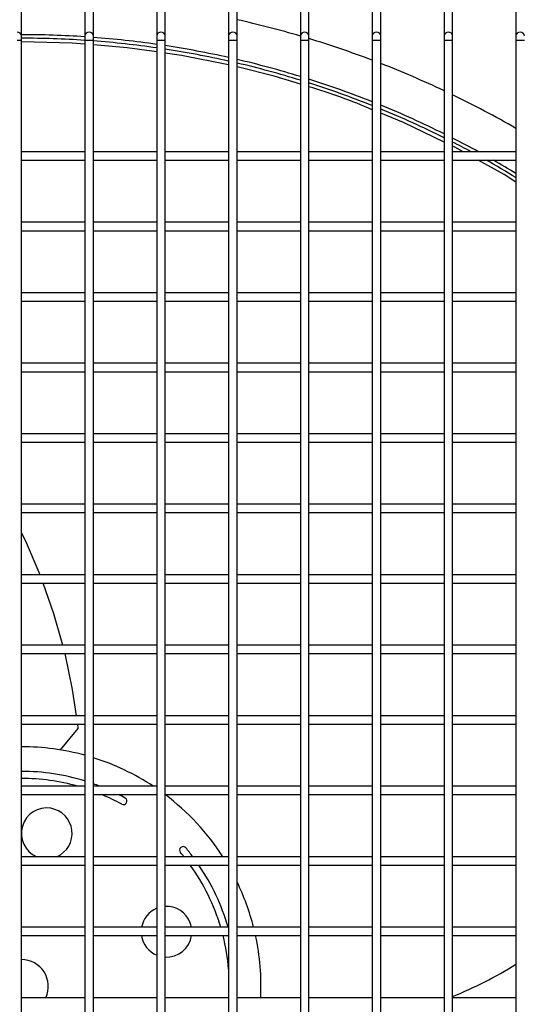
# Model space of a CAD drawing. Extents: x -90708 to 277869, y -117 to 207445.
# Tile 77 of 233: x -85966 to -85788, y 131851 to 132200. Entities that reach past the tile are written whole.
import ezdxf

# ---------------------------------------------------------------- set-up
doc = ezdxf.new("R2010")
doc.units = 0
doc.header["$MEASUREMENT"] = 0
doc.layers.add('ARQ - EQUIPO CONDENSADORA', color=40, linetype='CONTINUOUS')

msp = doc.modelspace()

# ---------------------------------------------------------------- linework, layer by layer
at = {"layer": 'ARQ - EQUIPO CONDENSADORA', "linetype": 'Continuous'}
for p, q in [((-85965.322, 132194.786), (-85965.322, 132233.159)), ((-85942.822, 132233.159), (-85942.822, 132194.786)), ((-85939.822, 132194.786), (-85939.822, 132233.159)), ((-85917.322, 132233.159), (-85917.322, 132194.786)), ((-85914.322, 132194.786), (-85914.322, 132233.159)), ((-85891.822, 132233.159), (-85891.822, 132194.786)), ((-85888.822, 132194.786), (-85888.822, 132233.159)), ((-85866.322, 132233.159), (-85866.322, 132194.786)), ((-85863.322, 132194.786), (-85863.322, 132233.159)), ((-85840.822, 132233.159), (-85840.822, 132194.786)), ((-85837.822, 132194.786), (-85837.822, 132233.159)), ((-85815.322, 132233.159), (-85815.322, 132194.786)), ((-85812.322, 132194.786), (-85812.322, 132233.159)), ((-85789.822, 132233.159), (-85789.822, 132194.786)), ((-85965.322, 132193.109), (-85966.822, 132193.109)), ((-85965.322, 132193.109), (-85965.322, 132194.786)), ((-85965.322, 132152.158), (-85965.322, 132193.109)), ((-85942.822, 132194.786), (-85942.822, 132193.109)), ((-85942.822, 132193.109), (-85942.822, 132152.159)), ((-85941.322, 132193.109), (-85942.822, 132193.109)), ((-85939.822, 132193.109), (-85941.322, 132193.109)), ((-85939.822, 132193.109), (-85939.822, 132194.786)), ((-85939.822, 132152.158), (-85939.822, 132193.109)), ((-85917.322, 132194.786), (-85917.322, 132193.109)), ((-85917.322, 132193.109), (-85917.322, 132152.159)), ((-85915.822, 132193.109), (-85917.322, 132193.109)), ((-85914.322, 132193.109), (-85915.822, 132193.109)), ((-85914.322, 132193.109), (-85914.322, 132194.786)), ((-85914.322, 132152.158), (-85914.322, 132193.109)), ((-85891.822, 132194.786), (-85891.822, 132193.109)), ((-85891.822, 132193.109), (-85891.822, 132152.159)), ((-85890.322, 132193.109), (-85891.822, 132193.109)), ((-85888.822, 132193.109), (-85890.322, 132193.109)), ((-85888.822, 132193.109), (-85888.822, 132194.786)), ((-85888.822, 132152.158), (-85888.822, 132193.109)), ((-85866.322, 132194.786), (-85866.322, 132193.109)), ((-85866.322, 132193.109), (-85866.322, 132152.159)), ((-85864.822, 132193.109), (-85866.322, 132193.109)), ((-85863.322, 132193.109), (-85864.822, 132193.109)), ((-85863.322, 132193.109), (-85863.322, 132194.786)), ((-85863.322, 132152.158), (-85863.322, 132193.109)), ((-85840.822, 132194.786), (-85840.822, 132193.109)), ((-85840.822, 132193.109), (-85840.822, 132152.159)), ((-85839.322, 132193.109), (-85840.822, 132193.109)), ((-85837.822, 132193.109), (-85839.322, 132193.109)), ((-85837.822, 132193.109), (-85837.822, 132194.786)), ((-85837.822, 132152.158), (-85837.822, 132193.109)), ((-85815.322, 132194.786), (-85815.322, 132193.109)), ((-85815.322, 132193.109), (-85815.322, 132152.159)), ((-85813.822, 132193.109), (-85815.322, 132193.109)), ((-85812.322, 132193.109), (-85813.822, 132193.109)), ((-85812.322, 132193.109), (-85812.322, 132194.786)), ((-85812.322, 132152.158), (-85812.322, 132193.109)), ((-85789.822, 132194.786), (-85789.822, 132193.109)), ((-85789.822, 132193.109), (-85789.822, 132152.159)), ((-85788.322, 132193.109), (-85789.822, 132193.109)), ((-85786.822, 132193.109), (-85788.322, 132193.109)), ((-85942.822, 132153.659), (-85965.322, 132153.659)), ((-85917.322, 132153.659), (-85939.822, 132153.659)), ((-85891.822, 132153.659), (-85914.322, 132153.659)), ((-85866.322, 132153.659), (-85888.822, 132153.659)), ((-85840.822, 132153.659), (-85863.322, 132153.659)), ((-85815.322, 132153.659), (-85837.822, 132153.659)), ((-85789.822, 132153.659), (-85812.322, 132153.659)), ((-85965.322, 132127.158), (-85965.322, 132152.158)), ((-85965.322, 132150.659), (-85942.822, 132150.659)), ((-85942.822, 132152.159), (-85942.822, 132127.159)), ((-85939.822, 132127.158), (-85939.822, 132152.158)), ((-85939.822, 132150.659), (-85917.322, 132150.659)), ((-85917.322, 132152.159), (-85917.322, 132127.159)), ((-85914.322, 132127.158), (-85914.322, 132152.158)), ((-85914.322, 132150.659), (-85891.822, 132150.659)), ((-85891.822, 132152.159), (-85891.822, 132127.159)), ((-85888.822, 132127.158), (-85888.822, 132152.158)), ((-85888.822, 132150.659), (-85866.322, 132150.659)), ((-85866.322, 132152.159), (-85866.322, 132127.159)), ((-85863.322, 132127.158), (-85863.322, 132152.158)), ((-85863.322, 132150.659), (-85840.822, 132150.659)), ((-85840.822, 132152.159), (-85840.822, 132127.159)), ((-85837.822, 132127.158), (-85837.822, 132152.158)), ((-85837.822, 132150.659), (-85815.322, 132150.659)), ((-85815.322, 132152.159), (-85815.322, 132127.159)), ((-85812.322, 132127.158), (-85812.322, 132152.158)), ((-85812.322, 132150.659), (-85789.822, 132150.659)), ((-85789.822, 132152.159), (-85789.822, 132127.159)), ((-85942.822, 132128.659), (-85965.322, 132128.659)), ((-85965.322, 132102.158), (-85965.322, 132127.158)), ((-85965.322, 132125.659), (-85942.822, 132125.659)), ((-85942.822, 132127.159), (-85942.822, 132102.159)), ((-85917.322, 132128.659), (-85939.822, 132128.659)), ((-85939.822, 132102.158), (-85939.822, 132127.158)), ((-85939.822, 132125.659), (-85917.322, 132125.659)), ((-85917.322, 132127.159), (-85917.322, 132102.159)), ((-85891.822, 132128.659), (-85914.322, 132128.659)), ((-85914.322, 132102.158), (-85914.322, 132127.158)), ((-85914.322, 132125.659), (-85891.822, 132125.659)), ((-85891.822, 132127.159), (-85891.822, 132102.159)), ((-85866.322, 132128.659), (-85888.822, 132128.659)), ((-85888.822, 132102.158), (-85888.822, 132127.158)), ((-85888.822, 132125.659), (-85866.322, 132125.659)), ((-85866.322, 132127.159), (-85866.322, 132102.159)), ((-85840.822, 132128.659), (-85863.322, 132128.659)), ((-85863.322, 132102.158), (-85863.322, 132127.158)), ((-85863.322, 132125.659), (-85840.822, 132125.659)), ((-85840.822, 132127.159), (-85840.822, 132102.159)), ((-85815.322, 132128.659), (-85837.822, 132128.659)), ((-85837.822, 132102.158), (-85837.822, 132127.158)), ((-85837.822, 132125.659), (-85815.322, 132125.659)), ((-85815.322, 132127.159), (-85815.322, 132102.159)), ((-85789.822, 132128.659), (-85812.322, 132128.659)), ((-85812.322, 132102.158), (-85812.322, 132127.158)), ((-85812.322, 132125.659), (-85789.822, 132125.659)), ((-85789.822, 132127.159), (-85789.822, 132102.159)), ((-85942.822, 132103.659), (-85965.322, 132103.659)), ((-85965.322, 132077.158), (-85965.322, 132102.158)), ((-85942.822, 132102.159), (-85942.822, 132077.159)), ((-85917.322, 132103.659), (-85939.822, 132103.659)), ((-85939.822, 132077.158), (-85939.822, 132102.158)), ((-85917.322, 132102.159), (-85917.322, 132077.159)), ((-85891.822, 132103.659), (-85914.322, 132103.659)), ((-85914.322, 132077.158), (-85914.322, 132102.158)), ((-85891.822, 132102.159), (-85891.822, 132077.159)), ((-85866.322, 132103.659), (-85888.822, 132103.659)), ((-85888.822, 132077.158), (-85888.822, 132102.158)), ((-85866.322, 132102.159), (-85866.322, 132077.159)), ((-85840.822, 132103.659), (-85863.322, 132103.659)), ((-85863.322, 132077.158), (-85863.322, 132102.158)), ((-85840.822, 132102.159), (-85840.822, 132077.159)), ((-85815.322, 132103.659), (-85837.822, 132103.659)), ((-85837.822, 132077.158), (-85837.822, 132102.158)), ((-85815.322, 132102.159), (-85815.322, 132077.159)), ((-85789.822, 132103.659), (-85812.322, 132103.659)), ((-85812.322, 132077.158), (-85812.322, 132102.158)), ((-85789.822, 132102.159), (-85789.822, 132077.159)), ((-85965.322, 132100.659), (-85942.822, 132100.659)), ((-85939.822, 132100.659), (-85917.322, 132100.659)), ((-85914.322, 132100.659), (-85891.822, 132100.659)), ((-85888.822, 132100.659), (-85866.322, 132100.659)), ((-85863.322, 132100.659), (-85840.822, 132100.659)), ((-85837.822, 132100.659), (-85815.322, 132100.659)), ((-85812.322, 132100.659), (-85789.822, 132100.659)), ((-85942.822, 132078.659), (-85965.322, 132078.659)), ((-85965.322, 132052.158), (-85965.322, 132077.158)), ((-85942.822, 132077.159), (-85942.822, 132052.159)), ((-85917.322, 132078.659), (-85939.822, 132078.659)), ((-85939.822, 132052.158), (-85939.822, 132077.158)), ((-85917.322, 132077.159), (-85917.322, 132052.159)), ((-85891.822, 132078.659), (-85914.322, 132078.659)), ((-85914.322, 132052.158), (-85914.322, 132077.158)), ((-85891.822, 132077.159), (-85891.822, 132052.159)), ((-85866.322, 132078.659), (-85888.822, 132078.659)), ((-85888.822, 132052.158), (-85888.822, 132077.158)), ((-85866.322, 132077.159), (-85866.322, 132052.159)), ((-85840.822, 132078.659), (-85863.322, 132078.659)), ((-85863.322, 132052.158), (-85863.322, 132077.158)), ((-85840.822, 132077.159), (-85840.822, 132052.159)), ((-85815.322, 132078.659), (-85837.822, 132078.659)), ((-85837.822, 132052.158), (-85837.822, 132077.158)), ((-85815.322, 132077.159), (-85815.322, 132052.159)), ((-85789.822, 132078.659), (-85812.322, 132078.659)), ((-85812.322, 132052.158), (-85812.322, 132077.158)), ((-85789.822, 132077.159), (-85789.822, 132052.159)), ((-85965.322, 132075.659), (-85942.822, 132075.659)), ((-85939.822, 132075.659), (-85917.322, 132075.659)), ((-85914.322, 132075.659), (-85891.822, 132075.659)), ((-85888.822, 132075.659), (-85866.322, 132075.659)), ((-85863.322, 132075.659), (-85840.822, 132075.659)), ((-85837.822, 132075.659), (-85815.322, 132075.659)), ((-85812.322, 132075.659), (-85789.822, 132075.659)), ((-85942.822, 132053.659), (-85965.322, 132053.659)), ((-85965.322, 132027.158), (-85965.322, 132052.158)), ((-85942.822, 132052.159), (-85942.822, 132027.159)), ((-85917.322, 132053.659), (-85939.822, 132053.659)), ((-85939.822, 132027.158), (-85939.822, 132052.158)), ((-85917.322, 132052.159), (-85917.322, 132027.159)), ((-85891.822, 132053.659), (-85914.322, 132053.659)), ((-85914.322, 132027.158), (-85914.322, 132052.158)), ((-85891.822, 132052.159), (-85891.822, 132027.159)), ((-85866.322, 132053.659), (-85888.822, 132053.659)), ((-85888.822, 132027.158), (-85888.822, 132052.158)), ((-85866.322, 132052.159), (-85866.322, 132027.159)), ((-85840.822, 132053.659), (-85863.322, 132053.659)), ((-85863.322, 132027.158), (-85863.322, 132052.158)), ((-85840.822, 132052.159), (-85840.822, 132027.159)), ((-85815.322, 132053.659), (-85837.822, 132053.659)), ((-85837.822, 132027.158), (-85837.822, 132052.158)), ((-85815.322, 132052.159), (-85815.322, 132027.159)), ((-85789.822, 132053.659), (-85812.322, 132053.659)), ((-85812.322, 132027.158), (-85812.322, 132052.158)), ((-85789.822, 132052.159), (-85789.822, 132027.159)), ((-85965.322, 132050.659), (-85942.822, 132050.659)), ((-85939.822, 132050.659), (-85917.322, 132050.659)), ((-85914.322, 132050.659), (-85891.822, 132050.659)), ((-85888.822, 132050.659), (-85866.322, 132050.659)), ((-85863.322, 132050.659), (-85840.822, 132050.659)), ((-85837.822, 132050.659), (-85815.322, 132050.659)), ((-85812.322, 132050.659), (-85789.822, 132050.659)), ((-85942.822, 132028.659), (-85965.322, 132028.659)), ((-85917.322, 132028.659), (-85939.822, 132028.659)), ((-85891.822, 132028.659), (-85914.322, 132028.659)), ((-85866.322, 132028.659), (-85888.822, 132028.659)), ((-85840.822, 132028.659), (-85863.322, 132028.659)), ((-85815.322, 132028.659), (-85837.822, 132028.659)), ((-85789.822, 132028.659), (-85812.322, 132028.659)), ((-85965.322, 132002.158), (-85965.322, 132027.158)), ((-85965.322, 132025.659), (-85942.822, 132025.659)), ((-85942.822, 132027.159), (-85942.822, 132002.159)), ((-85939.822, 132002.158), (-85939.822, 132027.158)), ((-85939.822, 132025.659), (-85917.322, 132025.659)), ((-85917.322, 132027.159), (-85917.322, 132002.159)), ((-85914.322, 132002.158), (-85914.322, 132027.158)), ((-85914.322, 132025.659), (-85891.822, 132025.659)), ((-85891.822, 132027.159), (-85891.822, 132002.159)), ((-85888.822, 132002.158), (-85888.822, 132027.158)), ((-85888.822, 132025.659), (-85866.322, 132025.659)), ((-85866.322, 132027.159), (-85866.322, 132002.159)), ((-85863.322, 132002.158), (-85863.322, 132027.158)), ((-85863.322, 132025.659), (-85840.822, 132025.659)), ((-85840.822, 132027.159), (-85840.822, 132002.159)), ((-85837.822, 132002.158), (-85837.822, 132027.158)), ((-85837.822, 132025.659), (-85815.322, 132025.659)), ((-85815.322, 132027.159), (-85815.322, 132002.159)), ((-85812.322, 132002.158), (-85812.322, 132027.158)), ((-85812.322, 132025.659), (-85789.822, 132025.659)), ((-85789.822, 132027.159), (-85789.822, 132002.159)), ((-85942.822, 132003.659), (-85965.322, 132003.659)), ((-85917.322, 132003.659), (-85939.822, 132003.659)), ((-85891.822, 132003.659), (-85914.322, 132003.659)), ((-85866.322, 132003.659), (-85888.822, 132003.659)), ((-85840.822, 132003.659), (-85863.322, 132003.659)), ((-85815.322, 132003.659), (-85837.822, 132003.659)), ((-85789.822, 132003.659), (-85812.322, 132003.659)), ((-85965.322, 131977.158), (-85965.322, 132002.158)), ((-85965.322, 132000.659), (-85942.822, 132000.659)), ((-85942.822, 132002.159), (-85942.822, 131977.159)), ((-85939.822, 131977.158), (-85939.822, 132002.158)), ((-85939.822, 132000.659), (-85917.322, 132000.659)), ((-85917.322, 132002.159), (-85917.322, 131977.159)), ((-85914.322, 131977.158), (-85914.322, 132002.158)), ((-85914.322, 132000.659), (-85891.822, 132000.659)), ((-85891.822, 132002.159), (-85891.822, 131977.159)), ((-85888.822, 131977.158), (-85888.822, 132002.158)), ((-85888.822, 132000.659), (-85866.322, 132000.659)), ((-85866.322, 132002.159), (-85866.322, 131977.159)), ((-85863.322, 131977.158), (-85863.322, 132002.158)), ((-85863.322, 132000.659), (-85840.822, 132000.659)), ((-85840.822, 132002.159), (-85840.822, 131977.159)), ((-85837.822, 131977.158), (-85837.822, 132002.158)), ((-85837.822, 132000.659), (-85815.322, 132000.659)), ((-85815.322, 132002.159), (-85815.322, 131977.159)), ((-85812.322, 131977.158), (-85812.322, 132002.158)), ((-85812.322, 132000.659), (-85789.822, 132000.659)), ((-85789.822, 132002.159), (-85789.822, 131977.159)), ((-85942.822, 131978.659), (-85965.322, 131978.659)), ((-85965.322, 131952.158), (-85965.322, 131977.158)), ((-85965.322, 131975.659), (-85942.822, 131975.659)), ((-85942.822, 131977.159), (-85942.822, 131952.159)), ((-85917.322, 131978.659), (-85939.822, 131978.659)), ((-85939.822, 131952.158), (-85939.822, 131977.158)), ((-85939.822, 131975.659), (-85917.322, 131975.659)), ((-85917.322, 131977.159), (-85917.322, 131952.159)), ((-85891.822, 131978.659), (-85914.322, 131978.659)), ((-85914.322, 131952.158), (-85914.322, 131977.158)), ((-85914.322, 131975.659), (-85891.822, 131975.659)), ((-85891.822, 131977.159), (-85891.822, 131952.159)), ((-85866.322, 131978.659), (-85888.822, 131978.659)), ((-85888.822, 131952.158), (-85888.822, 131977.158)), ((-85888.822, 131975.659), (-85866.322, 131975.659)), ((-85866.322, 131977.159), (-85866.322, 131952.159)), ((-85840.822, 131978.659), (-85863.322, 131978.659)), ((-85863.322, 131952.158), (-85863.322, 131977.158)), ((-85863.322, 131975.659), (-85840.822, 131975.659)), ((-85840.822, 131977.159), (-85840.822, 131952.159)), ((-85815.322, 131978.659), (-85837.822, 131978.659)), ((-85837.822, 131952.158), (-85837.822, 131977.158)), ((-85837.822, 131975.659), (-85815.322, 131975.659)), ((-85815.322, 131977.159), (-85815.322, 131952.159)), ((-85789.822, 131978.659), (-85812.322, 131978.659)), ((-85812.322, 131952.158), (-85812.322, 131977.158)), ((-85812.322, 131975.659), (-85789.822, 131975.659)), ((-85789.822, 131977.159), (-85789.822, 131952.159)), ((-85942.822, 131953.659), (-85965.322, 131953.659)), ((-85965.322, 131927.158), (-85965.322, 131952.158)), ((-85942.822, 131952.159), (-85942.822, 131927.159)), ((-85917.322, 131953.659), (-85939.822, 131953.659)), ((-85939.822, 131927.158), (-85939.822, 131952.158)), ((-85917.322, 131952.159), (-85917.322, 131927.159)), ((-85891.822, 131953.659), (-85914.322, 131953.659)), ((-85914.322, 131927.158), (-85914.322, 131952.158)), ((-85891.822, 131952.159), (-85891.822, 131927.159)), ((-85866.322, 131953.659), (-85888.822, 131953.659)), ((-85888.822, 131927.158), (-85888.822, 131952.158)), ((-85866.322, 131952.159), (-85866.322, 131927.159)), ((-85840.822, 131953.659), (-85863.322, 131953.659)), ((-85863.322, 131927.158), (-85863.322, 131952.158)), ((-85840.822, 131952.159), (-85840.822, 131927.159)), ((-85815.322, 131953.659), (-85837.822, 131953.659)), ((-85837.822, 131927.158), (-85837.822, 131952.158)), ((-85815.322, 131952.159), (-85815.322, 131927.159)), ((-85789.822, 131953.659), (-85812.322, 131953.659)), ((-85812.322, 131927.158), (-85812.322, 131952.158)), ((-85789.822, 131952.159), (-85789.822, 131927.159)), ((-85965.322, 131950.659), (-85942.822, 131950.659)), ((-85951.496, 131941.528), (-85945.251, 131949.141)), ((-85945.172, 131949.411), (-85945.355, 131950.659)), ((-85939.822, 131950.659), (-85917.322, 131950.659)), ((-85914.322, 131950.659), (-85891.822, 131950.659)), ((-85888.822, 131950.659), (-85866.322, 131950.659)), ((-85863.322, 131950.659), (-85840.822, 131950.659)), ((-85837.822, 131950.659), (-85815.322, 131950.659)), ((-85812.322, 131950.659), (-85789.822, 131950.659)), ((-85942.822, 131928.659), (-85965.322, 131928.659)), ((-85965.322, 131902.158), (-85965.322, 131927.158)), ((-85942.822, 131927.159), (-85942.822, 131902.159)), ((-85917.322, 131928.659), (-85939.822, 131928.659)), ((-85939.822, 131902.158), (-85939.822, 131927.158)), ((-85917.322, 131927.159), (-85917.322, 131902.159)), ((-85891.822, 131928.659), (-85914.322, 131928.659)), ((-85914.322, 131902.158), (-85914.322, 131927.158)), ((-85891.822, 131927.159), (-85891.822, 131902.159)), ((-85866.322, 131928.659), (-85888.822, 131928.659)), ((-85888.822, 131902.158), (-85888.822, 131927.158)), ((-85866.322, 131927.159), (-85866.322, 131902.159)), ((-85840.822, 131928.659), (-85863.322, 131928.659)), ((-85863.322, 131902.158), (-85863.322, 131927.158)), ((-85840.822, 131927.159), (-85840.822, 131902.159)), ((-85815.322, 131928.659), (-85837.822, 131928.659)), ((-85837.822, 131902.158), (-85837.822, 131927.158)), ((-85815.322, 131927.159), (-85815.322, 131902.159)), ((-85789.822, 131928.659), (-85812.322, 131928.659)), ((-85812.322, 131902.158), (-85812.322, 131927.158)), ((-85789.822, 131927.159), (-85789.822, 131902.159)), ((-85965.322, 131925.659), (-85942.822, 131925.659)), ((-85939.822, 131925.659), (-85917.322, 131925.659)), ((-85914.321, 131925.659), (-85891.822, 131925.659)), ((-85888.822, 131925.659), (-85866.322, 131925.659)), ((-85863.322, 131925.659), (-85840.822, 131925.659)), ((-85837.822, 131925.659), (-85815.322, 131925.659)), ((-85812.322, 131925.659), (-85789.822, 131925.659)), ((-85942.822, 131903.659), (-85965.322, 131903.659)), ((-85965.322, 131877.158), (-85965.322, 131902.158)), ((-85942.822, 131902.159), (-85942.822, 131877.159)), ((-85917.322, 131903.659), (-85939.822, 131903.659)), ((-85939.822, 131877.158), (-85939.822, 131902.158)), ((-85917.322, 131902.159), (-85917.322, 131877.159)), ((-85891.822, 131903.659), (-85914.322, 131903.659)), ((-85914.322, 131877.158), (-85914.322, 131902.158)), ((-85891.822, 131902.159), (-85891.822, 131877.159)), ((-85866.322, 131903.659), (-85888.822, 131903.659)), ((-85888.822, 131877.158), (-85888.822, 131902.158)), ((-85866.322, 131902.159), (-85866.322, 131877.159)), ((-85840.822, 131903.659), (-85863.322, 131903.659)), ((-85863.322, 131877.158), (-85863.322, 131902.158)), ((-85840.822, 131902.159), (-85840.822, 131877.159)), ((-85815.322, 131903.659), (-85837.822, 131903.659)), ((-85837.822, 131877.158), (-85837.822, 131902.158)), ((-85815.322, 131902.159), (-85815.322, 131877.159)), ((-85789.822, 131903.659), (-85812.322, 131903.659)), ((-85812.322, 131877.158), (-85812.322, 131902.158)), ((-85789.822, 131902.159), (-85789.822, 131877.159)), ((-85965.322, 131900.659), (-85942.822, 131900.659)), ((-85939.822, 131900.659), (-85917.322, 131900.659)), ((-85914.322, 131900.659), (-85891.822, 131900.659)), ((-85888.822, 131900.659), (-85866.322, 131900.659)), ((-85863.322, 131900.659), (-85840.822, 131900.659)), ((-85837.822, 131900.659), (-85815.322, 131900.659)), ((-85812.322, 131900.659), (-85789.822, 131900.659)), ((-85942.822, 131878.659), (-85965.322, 131878.659)), ((-85917.322, 131878.659), (-85939.822, 131878.659)), ((-85891.822, 131878.659), (-85914.322, 131878.659)), ((-85866.322, 131878.659), (-85888.822, 131878.659)), ((-85840.822, 131878.659), (-85863.322, 131878.659)), ((-85815.322, 131878.659), (-85837.822, 131878.659)), ((-85789.822, 131878.659), (-85812.322, 131878.659)), ((-85965.322, 131852.158), (-85965.322, 131877.158)), ((-85965.322, 131875.659), (-85942.822, 131875.659)), ((-85942.822, 131877.159), (-85942.822, 131852.159)), ((-85939.822, 131852.158), (-85939.822, 131877.158)), ((-85939.822, 131875.659), (-85917.322, 131875.659)), ((-85917.322, 131877.159), (-85917.322, 131852.159)), ((-85914.322, 131852.158), (-85914.322, 131877.158)), ((-85914.322, 131875.659), (-85891.822, 131875.659)), ((-85891.822, 131877.159), (-85891.822, 131852.159)), ((-85888.822, 131852.158), (-85888.822, 131877.158)), ((-85888.822, 131875.659), (-85866.322, 131875.659)), ((-85866.322, 131877.159), (-85866.322, 131852.159)), ((-85863.322, 131852.158), (-85863.322, 131877.158)), ((-85863.322, 131875.659), (-85840.822, 131875.659)), ((-85840.822, 131877.159), (-85840.822, 131852.159)), ((-85837.822, 131852.158), (-85837.822, 131877.158)), ((-85837.822, 131875.659), (-85815.322, 131875.659)), ((-85815.322, 131877.159), (-85815.322, 131852.159)), ((-85812.322, 131852.158), (-85812.322, 131877.158)), ((-85812.322, 131875.659), (-85789.822, 131875.659)), ((-85789.822, 131877.159), (-85789.822, 131852.159)), ((-85942.822, 131853.659), (-85965.322, 131853.659)), ((-85917.322, 131853.659), (-85939.822, 131853.659)), ((-85891.822, 131853.659), (-85914.322, 131853.659)), ((-85866.322, 131853.659), (-85888.822, 131853.659)), ((-85840.822, 131853.659), (-85863.322, 131853.659)), ((-85815.322, 131853.659), (-85837.822, 131853.659)), ((-85789.822, 131853.659), (-85812.322, 131853.659)), ((-85965.322, 131827.158), (-85965.322, 131852.158)), ((-85942.822, 131852.159), (-85942.822, 131827.159)), ((-85939.822, 131827.158), (-85939.822, 131852.158)), ((-85917.322, 131852.159), (-85917.322, 131827.159)), ((-85914.322, 131827.158), (-85914.322, 131852.158)), ((-85891.822, 131852.159), (-85891.822, 131827.159)), ((-85888.822, 131827.158), (-85888.822, 131852.158)), ((-85866.322, 131852.159), (-85866.322, 131827.159)), ((-85863.322, 131827.158), (-85863.322, 131852.158)), ((-85840.822, 131852.159), (-85840.822, 131827.159)), ((-85837.822, 131827.158), (-85837.822, 131852.158)), ((-85815.322, 131852.159), (-85815.322, 131827.159)), ((-85812.322, 131827.158), (-85812.322, 131852.158)), ((-85789.822, 131852.159), (-85789.822, 131827.159))]:
    msp.add_line(p, q, dxfattribs=at)
at = {"layer": 'ARQ - EQUIPO CONDENSADORA', "linetype": 'Continuous', "flags": 128}
for points in [[(-85965.322, 132194.786), (-85965.436, 132195.267), (-85965.761, 132195.675), (-85966.248, 132195.948), (-85966.822, 132196.044)], [(-85941.322, 132196.044), (-85941.896, 132195.948), (-85942.382, 132195.675), (-85942.707, 132195.267), (-85942.822, 132194.786)], [(-85939.822, 132194.786), (-85939.936, 132195.267), (-85940.261, 132195.675), (-85940.748, 132195.948), (-85941.322, 132196.044)], [(-85915.822, 132196.044), (-85916.396, 132195.948), (-85916.882, 132195.675), (-85917.207, 132195.267), (-85917.322, 132194.786)], [(-85914.322, 132194.786), (-85914.436, 132195.267), (-85914.761, 132195.675), (-85915.248, 132195.948), (-85915.822, 132196.044)], [(-85890.322, 132196.044), (-85890.896, 132195.948), (-85891.382, 132195.675), (-85891.707, 132195.267), (-85891.822, 132194.786)], [(-85888.822, 132194.786), (-85888.936, 132195.267), (-85889.261, 132195.675), (-85889.748, 132195.948), (-85890.322, 132196.044)], [(-85864.822, 132196.044), (-85865.396, 132195.948), (-85865.882, 132195.675), (-85866.207, 132195.267), (-85866.322, 132194.786)], [(-85863.322, 132194.786), (-85863.436, 132195.267), (-85863.761, 132195.675), (-85864.248, 132195.948), (-85864.822, 132196.044)], [(-85839.322, 132196.044), (-85839.896, 132195.948), (-85840.382, 132195.675), (-85840.707, 132195.267), (-85840.822, 132194.786)], [(-85837.822, 132194.786), (-85837.936, 132195.267), (-85838.261, 132195.675), (-85838.748, 132195.948), (-85839.322, 132196.044)], [(-85813.822, 132196.044), (-85814.396, 132195.948), (-85814.882, 132195.675), (-85815.207, 132195.267), (-85815.322, 132194.786)], [(-85812.322, 132194.786), (-85812.436, 132195.267), (-85812.761, 132195.675), (-85813.248, 132195.948), (-85813.822, 132196.044)], [(-85788.322, 132196.044), (-85788.896, 132195.948), (-85789.382, 132195.675), (-85789.707, 132195.267), (-85789.822, 132194.786)], [(-85786.822, 132194.786), (-85786.936, 132195.267), (-85787.261, 132195.675), (-85787.748, 132195.948), (-85788.322, 132196.044)], [(-85942.822, 132191.801), (-85947.321, 132192.176), (-85965.322, 132192.623)], [(-85917.322, 132189.062), (-85927.763, 132190.548), (-85939.822, 132191.552)], [(-85891.822, 132184.439), (-85908.567, 132187.817), (-85914.322, 132188.635)], [(-85866.322, 132177.626), (-85875.668, 132180.44), (-85888.822, 132183.791)], [(-85815.322, 132157.087), (-85829.804, 132164.025), (-85837.822, 132167.288)], [(-85808.624, 132153.659), (-85811.502, 132155.257), (-85812.322, 132155.65)], [(-85789.822, 132142.879), (-85793.998, 132145.536), (-85803.222, 132150.659)], [(-85958.739, 132003.659), (-85963.916, 132015.783), (-85965.322, 132018.549)], [(-85950.673, 131978.659), (-85953.804, 131989.79), (-85957.629, 132000.659)], [(-85945.797, 131953.659), (-85947.165, 131962.941), (-85949.881, 131975.659)]]:
    msp.add_lwpolyline(points, dxfattribs=at)
at = {"layer": 'ARQ - EQUIPO CONDENSADORA', "linetype": 'Continuous'}
for centre, radius, start, end in [((-85965.323, 131857.66), 351.25, 73.62915, 77.42036), ((-85965.323, 131857.66), 337.5, 86.17728, 89.99983), ((-85965.323, 131857.66), 336.25, 86.16304, 89.99983), ((-85965.323, 131857.66), 337.5, 81.82337, 85.66669), ((-85965.323, 131857.66), 336.25, 81.79277, 85.65055), ((-85965.323, 131857.66), 351.25, 69.24018, 73.11844), ((-85965.323, 131857.66), 337.5, 77.42128, 81.30851), ((-85965.323, 131857.66), 336.25, 77.37375, 81.27594), ((-85965.323, 131857.66), 337.5, 72.9422, 76.89892), ((-85965.323, 131857.66), 336.25, 72.87683, 76.84935), ((-85965.323, 131857.66), 351.25, 64.71957, 68.71593), ((-85965.323, 131857.66), 337.5, 68.35271, 72.4087), ((-85965.323, 131857.66), 336.25, 68.26815, 72.34115), ((-85918.839, 131989.719), 195.071, 66.42534, 73.46498), ((-85965.323, 131857.66), 351.25, 60.02335, 64.17716), ((-85965.323, 131857.66), 337.5, 63.61201, 67.80372), ((-85965.323, 131857.66), 336.25, 63.50629, 67.71678), ((-85965.323, 131857.66), 337.5, 61.28663, 63.04206), ((-85965.323, 131857.66), 336.25, 61.6779, 62.93368), ((-85965.323, 131857.66), 336.25, 58.53779, 60.61853), ((-85965.323, 131857.66), 337.5, 58.66755, 60.24381), ((-85945.53, 131949.37), 0.361, 320.63854, 6.52519), ((-85965.323, 131857.66), 85, 74.64982, 89.99933), ((-85965.323, 131857.66), 85, 56.64525, 72.54169), ((-85965.323, 131857.66), 76.25, 72.83676, 89.99925), ((-85965.323, 131857.66), 73.75, 74.30139, 89.99922), ((-85965.323, 131857.66), 76.25, 68.61235, 70.46155), ((-85965.323, 131857.66), 73.75, 61.16731, 67.22325), ((-85965.323, 131857.66), 76.25, 61.16731, 63.09907), ((-85929.154, 131923.362), 1.25, 241.16731, 61.16731), ((-85965.323, 131857.66), 85, 32.76296, 53.12898), ((-85956.376, 131911.927), 9, 80.63853, 246.73995), ((-85956.376, 131911.927), 9, 293.26005, 80.63853), ((-85907.962, 131905.979), 1.25, 40.10975, 220.10975), ((-85965.323, 131857.66), 76.25, 37.10414, 40.10975), ((-85965.323, 131857.66), 73.75, 38.58795, 40.10975), ((-85965.323, 131857.66), 73.75, 16.54284, 35.66445), ((-85965.323, 131857.66), 76.25, 15.98566, 34.32742), ((-85965.323, 131857.66), 85, 30.14952, 30.38916), ((-85965.323, 131857.66), 85, 14.30284, 25.84039), ((-85913.852, 131877.046), 9, 112.67305, 169.67496), ((-85913.852, 131877.046), 9, 20.63853, 92.98869), ((-85913.852, 131877.046), 9, 10.32504, 20.63853), ((-85913.852, 131877.046), 9, 188.86467, 247.32695), ((-85913.852, 131877.046), 9, 267.01131, 351.13533), ((-85965.323, 131857.66), 73.75, 4.70954, 14.12595), ((-85965.323, 131857.66), 85, 357.30206, 12.2251), ((-85965.323, 131857.66), 9.5, 335.09229, 89.99397), ((-85868.148, 131991.773), 148.593, 292.06753, 301.81105)]:
    msp.add_arc(centre, radius, start, end, dxfattribs=at)

doc.saveas('drawing.dxf')
